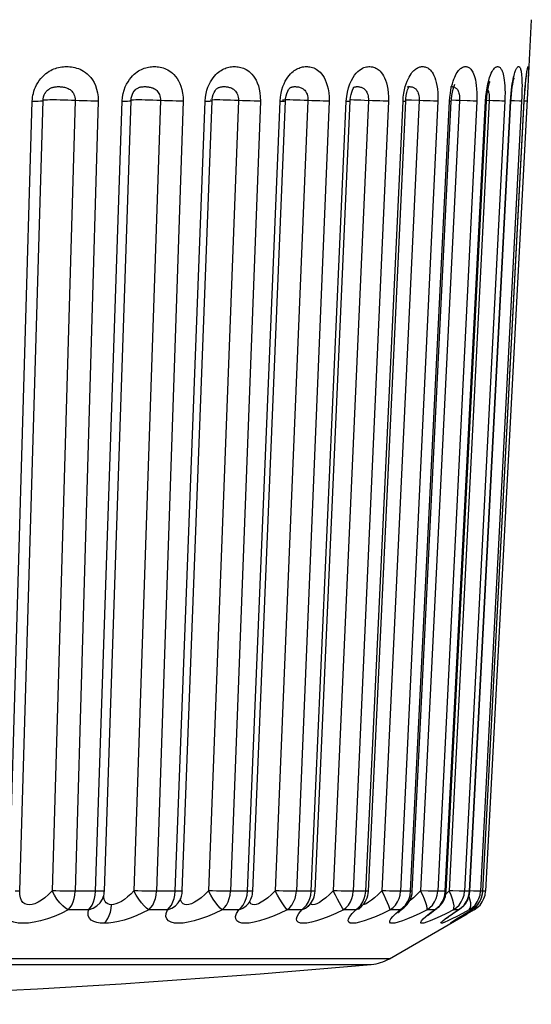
# Model space of a CAD drawing. Extents: x -841 to -216, y -127 to 601.
# Tile 18 of 201: x -528 to -524, y -127 to -119. Entities that reach past the tile are written whole.
import ezdxf

# ---------------------------------------------------------------- set-up
doc = ezdxf.new("R2010")
doc.units = 0
doc.header["$LTSCALE"] = 23.1
doc.layers.add('HEATSINK_AM_0', color=7, linetype='CONTINUOUS')

msp = doc.modelspace()

# ---------------------------------------------------------------- linework, layer by layer
at = {"layer": 'HEATSINK_AM_0', "color": 7}
for p, q in [((-523.885, -119.2672), (-523.9156, -119.8493)), ((-523.9086, -119.71), (-523.9101, -119.7444)), ((-527.7388, -119.8473), (-527.7387, -119.8471)), ((-527.0254, -119.8238), (-527.0253, -119.8237)), ((-526.3774, -119.8135), (-526.377, -119.8132)), ((-525.8035, -119.8126), (-525.8009, -119.8098)), ((-525.7985, -119.8077), (-525.7984, -119.8076)), ((-525.3348, -119.8084), (-525.3241, -119.7767)), ((-525.2967, -119.8133), (-525.2926, -119.8065)), ((-525.294, -119.8041), (-525.2939, -119.8041)), ((-523.9156, -119.8493), (-524.2478, -126.1881)), ((-524.245, -119.8776), (-524.2411, -119.8427)), ((-524.2411, -119.8427), (-524.2358, -119.8084)), ((-524.2358, -119.8084), (-524.2296, -119.7767)), ((-528.0267, -126.1881), (-527.8426, -119.9138)), ((-527.9414, -126.1839), (-527.7575, -119.9097)), ((-527.5021, -119.9093), (-527.6861, -126.1835)), ((-527.3201, -119.9138), (-527.504, -126.1881)), ((-527.341, -126.1881), (-527.1293, -119.9138)), ((-527.2711, -126.1847), (-527.0597, -119.9105)), ((-527.1293, -119.9138), (-527.1266, -119.8825)), ((-527.0611, -119.9069), (-527.064, -119.9081)), ((-526.8256, -119.9093), (-527.0372, -126.1835)), ((-526.6465, -119.9138), (-526.8579, -126.1881)), ((-526.7087, -126.1881), (-526.4719, -119.9138)), ((-526.6531, -126.1854), (-526.4165, -119.9112)), ((-526.4719, -119.9138), (-526.4692, -119.8831)), ((-526.2083, -119.9093), (-526.445, -126.1835)), ((-526.4279, -119.9068), (-526.4285, -119.9073)), ((-526.034, -119.9138), (-526.2706, -126.1881)), ((-526.1367, -126.1881), (-525.8773, -119.9138)), ((-526.0941, -126.1861), (-525.8348, -119.9118)), ((-525.6568, -119.9093), (-525.9161, -126.1835)), ((-525.8773, -119.9138), (-525.8745, -119.8817)), ((-525.8565, -119.9059), (-525.8585, -119.9067)), ((-525.8348, -119.9118), (-525.8336, -119.8953)), ((-525.8336, -119.8953), (-525.8298, -119.8728)), ((-525.4893, -119.9138), (-525.7485, -126.1881)), ((-525.6315, -126.1881), (-525.3523, -119.9138)), ((-525.6002, -126.1866), (-525.3212, -119.9124)), ((-525.1773, -119.9093), (-525.4563, -126.1835)), ((-525.3523, -119.9138), (-525.3492, -119.8776)), ((-525.0183, -119.9138), (-525.2973, -126.1881)), ((-525.1984, -126.1881), (-524.9025, -119.9138)), ((-525.1769, -126.1871), (-524.8812, -119.9129)), ((-524.7749, -119.9093), (-525.0705, -126.1835)), ((-524.6262, -119.9138), (-524.9219, -126.1881)), ((-524.9025, -119.9138), (-524.8999, -119.8817)), ((-524.8812, -119.9129), (-524.88, -119.8962)), ((-524.88, -119.8962), (-524.8765, -119.8692)), ((-524.8422, -126.1881), (-524.5329, -119.9138)), ((-524.7749, -119.9093), (-524.8341, -119.9068)), ((-524.8288, -126.1875), (-524.5196, -119.9133)), ((-524.454, -119.9093), (-524.7631, -126.1835)), ((-524.3174, -119.9138), (-524.6265, -126.1881)), ((-524.5669, -126.1881), (-524.2475, -119.9138)), ((-524.5597, -126.1878), (-524.2404, -119.9135)), ((-524.2182, -119.9093), (-524.5374, -126.1835)), ((-524.5329, -119.9138), (-524.5305, -119.8817)), ((-524.3948, -119.9118), (-524.454, -119.9093)), ((-524.0951, -119.9138), (-524.4143, -126.1881)), ((-524.3754, -126.1881), (-524.0495, -119.9138)), ((-524.3725, -126.188), (-524.0467, -119.9137)), ((-523.9618, -119.9138), (-524.2876, -126.1881)), ((-524.2698, -126.1881), (-523.941, -119.9138)), ((-524.2475, -119.9138), (-524.245, -119.8776)), ((-524.2404, -119.9135), (-524.2385, -119.8859)), ((-524.1887, -119.9106), (-524.24, -119.9083)), ((-524.1382, -119.9127), (-524.1887, -119.9106)), ((-524.0495, -119.9138), (-524.0467, -119.9137)), ((-524.017, -119.9118), (-524.0465, -119.9104)), ((-523.9793, -119.9134), (-524.017, -119.9118)), ((-523.941, -119.9138), (-523.9391, -119.8817)), ((-523.941, -119.9138), (-523.9405, -119.9138)), ((-523.919, -119.9138), (-523.9404, -119.9128)), ((-527.3175, -126.188), (-527.504, -126.1881)), ((-527.28, -126.2348), (-527.2798, -126.2343)), ((-527.2757, -126.2328), (-527.2761, -126.2205)), ((-526.6876, -126.188), (-526.8579, -126.1881)), ((-526.7175, -126.2459), (-526.7114, -126.2175)), ((-526.7114, -126.2175), (-526.7087, -126.1881)), ((-526.1567, -126.2726), (-526.1465, -126.2459)), ((-526.1465, -126.2459), (-526.1398, -126.2175)), ((-526.1398, -126.2175), (-526.1367, -126.1881)), ((-525.6348, -126.2175), (-525.6315, -126.1881)), ((-525.1984, -126.1881), (-525.2973, -126.1881)), ((-525.2019, -126.2175), (-525.1984, -126.1881)), ((-525.128, -126.2387), (-525.1531, -126.2595)), ((-524.8422, -126.1881), (-524.9219, -126.1881)), ((-524.8459, -126.2175), (-524.8422, -126.1881)), ((-524.7631, -126.1835), (-524.7923, -126.2134)), ((-524.7039, -126.186), (-524.7631, -126.1835)), ((-524.5669, -126.1881), (-524.6265, -126.1881)), ((-524.592, -126.2726), (-524.5791, -126.2459)), ((-524.5374, -126.1835), (-524.5628, -126.2104)), ((-524.3754, -126.1881), (-524.4143, -126.1881)), ((-524.3725, -126.188), (-524.3754, -126.1881)), ((-524.3427, -126.186), (-524.3723, -126.1846)), ((-524.3051, -126.1876), (-524.3427, -126.186)), ((-524.2916, -126.2177), (-524.2876, -126.1881)), ((-524.2693, -126.1881), (-524.2876, -126.1881)), ((-524.274, -126.2725), (-524.2606, -126.2459)), ((-524.2738, -126.2175), (-524.2698, -126.1881)), ((-524.2478, -126.1881), (-524.2693, -126.1871)), ((-527.3959, -126.3345), (-527.5571, -126.3345)), ((-526.7707, -126.3345), (-526.9183, -126.3345)), ((-526.6741, -126.2634), (-526.674, -126.2632)), ((-526.2052, -126.3345), (-526.3376, -126.3345)), ((-525.7056, -126.3345), (-525.8214, -126.3345)), ((-525.2774, -126.3345), (-525.3753, -126.3345)), ((-525.2774, -126.3345), (-525.2507, -126.3231)), ((-525.2507, -126.3231), (-525.2353, -126.3115)), ((-525.246, -126.3218), (-525.2349, -126.3112)), ((-525.2353, -126.3115), (-525.2351, -126.3113)), ((-525.2094, -126.2932), (-525.2215, -126.2955)), ((-525.0041, -126.3345), (-525.0143, -126.3042)), ((-524.9253, -126.3345), (-525.0041, -126.3345)), ((-524.959, -126.3633), (-524.9253, -126.3345)), ((-524.9253, -126.3345), (-524.9014, -126.3231)), ((-524.9037, -126.3254), (-524.8963, -126.3193)), ((-524.9014, -126.3231), (-524.897, -126.3199)), ((-524.897, -126.3199), (-524.8967, -126.3197)), ((-524.8828, -126.2967), (-524.8664, -126.2726)), ((-524.653, -126.3345), (-524.712, -126.3345)), ((-524.653, -126.3345), (-524.6358, -126.3258)), ((-524.6492, -126.3355), (-524.635, -126.3253)), ((-524.6358, -126.3258), (-524.6356, -126.3256)), ((-524.609, -126.2967), (-524.592, -126.2726)), ((-524.5022, -126.3345), (-524.5577, -126.3633)), ((-524.507, -126.3633), (-524.4637, -126.3345)), ((-524.4637, -126.3345), (-524.5022, -126.3345)), ((-524.4637, -126.3345), (-524.4549, -126.33)), ((-524.4602, -126.3335), (-524.4542, -126.3296)), ((-524.4549, -126.33), (-524.4547, -126.3299)), ((-524.3376, -126.3345), (-524.3923, -126.3662)), ((-524.3593, -126.3345), (-524.3769, -126.3345)), ((-524.368, -126.34), (-524.3561, -126.3328)), ((-524.3593, -126.3345), (-524.3565, -126.333)), ((-524.3376, -126.3345), (-524.313, -126.3175)), ((-525.0106, -126.7231), (-524.3925, -126.3663)), ((-524.5577, -126.3633), (-524.6069, -126.3876)), ((-524.542, -126.3876), (-524.507, -126.3633)), ((-524.494, -126.4182), (-524.4819, -126.4104)), ((-524.4641, -126.4074), (-524.4914, -126.4228)), ((-524.4819, -126.4104), (-524.4666, -126.4007)), ((-524.4779, -126.4076), (-524.4462, -126.3876)), ((-524.4666, -126.4007), (-524.4486, -126.3894)), ((-524.4486, -126.3894), (-524.4282, -126.3767)), ((-524.4462, -126.3876), (-524.4282, -126.3767)), ((-524.4282, -126.3767), (-524.368, -126.34)), ((-524.4171, -126.3699), (-524.4067, -126.3633)), ((-524.4067, -126.3633), (-524.368, -126.34)), ((-524.3923, -126.3662), (-524.3925, -126.3663)), ((-524.4914, -126.4228), (-524.5108, -126.4335)), ((-524.5071, -126.427), (-524.4987, -126.4213)), ((-524.4987, -126.4213), (-524.494, -126.4182)), ((-525.0106, -126.7231), (-539.4289, -126.7231)), ((-539.2856, -126.7685), (-526.4555, -126.7685)), ((-526.4555, -126.7685), (-526.1626, -126.7685)), ((-526.1626, -126.7685), (-525.3235, -126.7685)), ((-525.3235, -126.7685), (-525.2219, -126.7685)), ((-525.2219, -126.7685), (-525.154, -126.7685))]:
    msp.add_line(p, q, dxfattribs=at)
for points in [[(-527.8377, -119.8677), (-527.8344, -119.8522), (-527.8301, -119.836), (-527.8245, -119.8194), (-527.8176, -119.8022), (-527.8094, -119.7848), (-527.7996, -119.7675), (-527.7886, -119.7507), (-527.7763, -119.7348), (-527.7631, -119.72), (-527.7495, -119.7068), (-527.7358, -119.6952), (-527.7225, -119.6854), (-527.7094, -119.677), (-527.6968, -119.6699), (-527.6843, -119.6638), (-527.6719, -119.6585), (-527.6595, -119.654), (-527.6469, -119.6501), (-527.6343, -119.6468), (-527.6217, -119.6442), (-527.609, -119.6422), (-527.5964, -119.6407), (-527.5838, -119.6399), (-527.5712, -119.6395), (-527.5586, -119.6398), (-527.5456, -119.6406), (-527.5324, -119.642), (-527.5188, -119.6442), (-527.505, -119.6472), (-527.4911, -119.651), (-527.4773, -119.6557), (-527.4637, -119.6613), (-527.45, -119.668), (-527.4359, -119.6761), (-527.4218, -119.6858), (-527.4074, -119.6974), (-527.3931, -119.7111), (-527.3791, -119.7271), (-527.3656, -119.7455), (-527.3531, -119.7667), (-527.3419, -119.7907), (-527.3323, -119.8181), (-527.3251, -119.848), (-527.3211, -119.8799), (-527.3201, -119.9138)], [(-527.105, -119.8011), (-527.0947, -119.779), (-527.0836, -119.7593), (-527.0718, -119.7417), (-527.0597, -119.7262), (-527.0474, -119.7126), (-527.0351, -119.7008), (-527.0231, -119.6906), (-527.0114, -119.6819), (-526.9999, -119.6743), (-526.9886, -119.6678), (-526.9774, -119.6621), (-526.9662, -119.6572), (-526.9548, -119.6529), (-526.9434, -119.6493), (-526.9319, -119.6462), (-526.9203, -119.6437), (-526.9088, -119.6419), (-526.8974, -119.6406), (-526.886, -119.6398), (-526.8748, -119.6395)], [(-526.8748, -119.6395), (-526.8637, -119.6398), (-526.8523, -119.6406), (-526.8406, -119.642), (-526.8287, -119.644), (-526.8165, -119.6467), (-526.8044, -119.6503), (-526.7924, -119.6545), (-526.7805, -119.6596), (-526.7685, -119.6656), (-526.7565, -119.6728), (-526.7442, -119.6814), (-526.7317, -119.6915), (-526.7193, -119.7035), (-526.707, -119.7173), (-526.695, -119.7334), (-526.6837, -119.7517), (-526.6731, -119.7725), (-526.6638, -119.7959), (-526.656, -119.8224), (-526.6502, -119.8511), (-526.6471, -119.8815), (-526.6465, -119.9138)], [(-526.4402, -119.7807), (-526.4301, -119.7611), (-526.4195, -119.7437), (-526.4085, -119.7282), (-526.3974, -119.7146), (-526.3863, -119.7026), (-526.3754, -119.6924), (-526.3648, -119.6835), (-526.3544, -119.6759), (-526.3443, -119.6693), (-526.3342, -119.6635), (-526.3242, -119.6585), (-526.314, -119.6541), (-526.3038, -119.6503), (-526.2935, -119.6471), (-526.2832, -119.6445), (-526.2729, -119.6425), (-526.2627, -119.641), (-526.2525, -119.64), (-526.2423, -119.6396), (-526.2321, -119.6396), (-526.2217, -119.6402), (-526.2112, -119.6414), (-526.2004, -119.6432), (-526.1893, -119.6457), (-526.1781, -119.649), (-526.167, -119.6531), (-526.1561, -119.658), (-526.1452, -119.6638), (-526.1343, -119.6708), (-526.1231, -119.6791), (-526.1117, -119.6891), (-526.1003, -119.7008), (-526.0891, -119.7145), (-526.0782, -119.7304), (-526.0678, -119.7486), (-526.0582, -119.7693), (-526.0497, -119.7926), (-526.0425, -119.8194), (-526.0372, -119.8487), (-526.0344, -119.8801), (-526.034, -119.9138)], [(-525.8459, -119.7759), (-525.8362, -119.756), (-525.826, -119.7384), (-525.8156, -119.7229), (-525.8051, -119.7093), (-525.7947, -119.6976), (-525.7846, -119.6876), (-525.7748, -119.6791), (-525.7652, -119.6718), (-525.7558, -119.6654), (-525.7463, -119.6599), (-525.7369, -119.6551), (-525.7273, -119.651), (-525.7178, -119.6476), (-525.7082, -119.6448), (-525.6986, -119.6426), (-525.6891, -119.641), (-525.6796, -119.64), (-525.6701, -119.6396), (-525.6606, -119.6397), (-525.651, -119.6404), (-525.6412, -119.6417), (-525.6311, -119.6438), (-525.6209, -119.6467), (-525.6106, -119.6504), (-525.6004, -119.655), (-525.5904, -119.6605), (-525.5803, -119.6672), (-525.5701, -119.6752), (-525.5599, -119.6848), (-525.5494, -119.6964), (-525.5392, -119.71), (-525.5291, -119.7259), (-525.5196, -119.7444), (-525.5107, -119.7656), (-525.5029, -119.7897), (-525.4964, -119.8173), (-525.4917, -119.8474), (-525.4894, -119.8795), (-525.4893, -119.9138)], [(-525.3241, -119.7767), (-525.312, -119.7496), (-525.2991, -119.7262), (-525.2861, -119.707), (-525.273, -119.691), (-525.2601, -119.678), (-525.2475, -119.6675), (-525.2353, -119.6592), (-525.2237, -119.6528), (-525.2128, -119.648), (-525.2024, -119.6445), (-525.1926, -119.642), (-525.1832, -119.6405), (-525.1739, -119.6397), (-525.1646, -119.6396), (-525.1551, -119.6403), (-525.1455, -119.6417), (-525.1359, -119.6441), (-525.1264, -119.6474), (-525.1173, -119.6514), (-525.1085, -119.6564), (-525.1, -119.6621), (-525.0917, -119.6689), (-525.0832, -119.6771), (-525.0746, -119.6869), (-525.066, -119.6986), (-525.0576, -119.7123), (-525.0494, -119.7283), (-525.0416, -119.7467), (-525.0345, -119.7678), (-525.0283, -119.7917), (-525.0232, -119.8189), (-525.0196, -119.8486), (-525.0181, -119.8802), (-525.0183, -119.9138)], [(-524.8772, -119.7759), (-524.8698, -119.756), (-524.8621, -119.7384), (-524.8543, -119.7229), (-524.8464, -119.7093), (-524.8387, -119.6976), (-524.8312, -119.6877), (-524.8239, -119.6791), (-524.8169, -119.6718), (-524.8099, -119.6654), (-524.8031, -119.6599), (-524.7962, -119.6551), (-524.7893, -119.651), (-524.7823, -119.6476), (-524.7754, -119.6448), (-524.7685, -119.6426), (-524.7617, -119.641), (-524.7549, -119.64), (-524.7481, -119.6396), (-524.7414, -119.6397), (-524.7345, -119.6404), (-524.7276, -119.6417), (-524.7205, -119.6438), (-524.7133, -119.6467), (-524.7061, -119.6504), (-524.699, -119.655), (-524.692, -119.6605), (-524.6851, -119.6672), (-524.6781, -119.6752), (-524.6711, -119.6848), (-524.664, -119.6964), (-524.6571, -119.71), (-524.6504, -119.7259), (-524.6441, -119.7444), (-524.6383, -119.7656), (-524.6334, -119.7897), (-524.6294, -119.8172), (-524.6267, -119.8474), (-524.6257, -119.8795), (-524.6262, -119.9138)], [(-524.5111, -119.7759), (-524.505, -119.756), (-524.4986, -119.7384), (-524.4922, -119.7229), (-524.4858, -119.7093), (-524.4796, -119.6976), (-524.4735, -119.6877), (-524.4676, -119.6791), (-524.462, -119.6718), (-524.4564, -119.6654), (-524.4509, -119.6599), (-524.4455, -119.6551), (-524.44, -119.651), (-524.4345, -119.6476), (-524.429, -119.6448), (-524.4236, -119.6426), (-524.4182, -119.641), (-524.4129, -119.64), (-524.4076, -119.6396), (-524.4023, -119.6397), (-524.397, -119.6404), (-524.3916, -119.6417), (-524.3861, -119.6438), (-524.3806, -119.6467), (-524.3751, -119.6504), (-524.3697, -119.655), (-524.3643, -119.6605), (-524.3591, -119.6672), (-524.3538, -119.6752), (-524.3485, -119.6848), (-524.3432, -119.6964), (-524.3381, -119.71), (-524.3332, -119.7259), (-524.3286, -119.7444), (-524.3245, -119.7656), (-524.3211, -119.7897), (-524.3184, -119.8172), (-524.3168, -119.8474), (-524.3165, -119.8795), (-524.3174, -119.9138)], [(-524.2296, -119.7767), (-524.2229, -119.7496), (-524.216, -119.7262), (-524.2091, -119.707), (-524.2023, -119.6911), (-524.1957, -119.678), (-524.1894, -119.6675), (-524.1834, -119.6592), (-524.1777, -119.6528), (-524.1724, -119.648), (-524.1675, -119.6445), (-524.1629, -119.642), (-524.1585, -119.6405), (-524.1542, -119.6397), (-524.15, -119.6396), (-524.1457, -119.6403), (-524.1414, -119.6417), (-524.1371, -119.6441), (-524.133, -119.6474), (-524.1291, -119.6514), (-524.1253, -119.6564), (-524.1218, -119.6621), (-524.1184, -119.6689), (-524.1149, -119.6771), (-524.1115, -119.6869), (-524.1082, -119.6986), (-524.105, -119.7123), (-524.102, -119.7283), (-524.0994, -119.7467), (-524.097, -119.7678), (-524.0952, -119.7917), (-524.094, -119.8189), (-524.0935, -119.8486), (-524.0938, -119.8802), (-524.0951, -119.9138)], [(-524.0419, -119.8238), (-524.0387, -119.7984), (-524.0354, -119.7759), (-524.0319, -119.756), (-524.0285, -119.7384), (-524.0252, -119.7229), (-524.0219, -119.7093), (-524.0187, -119.6976), (-524.0157, -119.6877), (-524.0129, -119.6791), (-524.0101, -119.6718), (-524.0075, -119.6654), (-524.005, -119.6599), (-524.0025, -119.6551), (-524, -119.651), (-523.9975, -119.6476), (-523.9951, -119.6448), (-523.9928, -119.6426), (-523.9905, -119.641), (-523.9883, -119.64), (-523.9861, -119.6396), (-523.984, -119.6397), (-523.9819, -119.6404), (-523.9798, -119.6417), (-523.9776, -119.6438), (-523.9756, -119.6467), (-523.9735, -119.6504), (-523.9716, -119.655), (-523.9698, -119.6605), (-523.968, -119.6672), (-523.9663, -119.6752), (-523.9647, -119.6848), (-523.9632, -119.6964), (-523.9618, -119.71), (-523.9606, -119.7259), (-523.9596, -119.7444), (-523.959, -119.7656), (-523.9586, -119.7897), (-523.9587, -119.8172), (-523.9592, -119.8474), (-523.9602, -119.8795), (-523.9618, -119.9138)], [(-523.9309, -119.7759), (-523.9289, -119.756), (-523.927, -119.7384), (-523.9253, -119.7229), (-523.9236, -119.7093), (-523.922, -119.6976), (-523.9206, -119.6877), (-523.9193, -119.6791), (-523.9182, -119.6718), (-523.9171, -119.6654), (-523.916, -119.6599), (-523.915, -119.6551), (-523.9141, -119.651), (-523.9132, -119.6476), (-523.9124, -119.6448), (-523.9117, -119.6426), (-523.911, -119.641), (-523.9104, -119.64), (-523.9098, -119.6396), (-523.9092, -119.6397), (-523.9088, -119.6404), (-523.9083, -119.6417), (-523.908, -119.6438), (-523.9077, -119.6467), (-523.9074, -119.6504), (-523.9073, -119.655), (-523.9072, -119.6605), (-523.9073, -119.6672), (-523.9074, -119.6752), (-523.9076, -119.6848), (-523.908, -119.6964), (-523.9086, -119.71)], [(-523.9219, -119.704), (-523.9205, -119.6942), (-523.9193, -119.6874), (-523.9186, -119.6834)], [(-524.2693, -126.1881), (-523.9402, -119.9089), (-523.9384, -119.8779), (-523.9364, -119.8481), (-523.9343, -119.8202), (-523.932, -119.7943), (-523.9298, -119.7709), (-523.9277, -119.75), (-523.9256, -119.7319), (-523.9237, -119.7166), (-523.9219, -119.704)], [(-524.2304, -119.8243), (-524.2253, -119.7995), (-524.2201, -119.7797), (-524.2155, -119.7653), (-524.2124, -119.7574)], [(-524.0467, -119.9137), (-524.0454, -119.8926), (-524.0428, -119.8604), (-524.0396, -119.8306), (-524.036, -119.8038), (-524.0322, -119.7803), (-524.0284, -119.7606), (-524.0249, -119.7449), (-524.0219, -119.7339), (-524.0201, -119.7282)], [(-527.7575, -119.9097), (-527.7565, -119.8976), (-527.7531, -119.88), (-527.7474, -119.8635), (-527.7399, -119.849), (-527.7387, -119.8471)], [(-527.7387, -119.8471), (-527.7365, -119.8439), (-527.7317, -119.8374), (-527.7264, -119.8315), (-527.721, -119.8262), (-527.7154, -119.8215), (-527.7099, -119.8175), (-527.7045, -119.8141), (-527.6991, -119.8112), (-527.6936, -119.8087), (-527.6881, -119.8065), (-527.6824, -119.8047), (-527.6764, -119.803), (-527.6702, -119.8017), (-527.6638, -119.8006), (-527.6571, -119.7998), (-527.6502, -119.7991), (-527.6431, -119.7988), (-527.6358, -119.7986), (-527.6283, -119.7987), (-527.6206, -119.7991), (-527.6127, -119.7997), (-527.6045, -119.8006), (-527.5963, -119.8018), (-527.5883, -119.8034), (-527.5804, -119.8054), (-527.5727, -119.8077), (-527.5653, -119.8104), (-527.5579, -119.8137), (-527.5505, -119.8177), (-527.5433, -119.8224), (-527.5362, -119.8279), (-527.5295, -119.8343), (-527.5231, -119.8418), (-527.5172, -119.8503), (-527.5121, -119.8599), (-527.5077, -119.8709), (-527.5044, -119.8829), (-527.5025, -119.8957), (-527.5021, -119.9093)], [(-527.1266, -119.8825), (-527.1216, -119.8533), (-527.1141, -119.826), (-527.105, -119.8011)], [(-527.054, -119.874), (-527.0486, -119.8587), (-527.0418, -119.8449), (-527.0342, -119.8335), (-527.0267, -119.8251), (-527.0254, -119.8238)], [(-527.0253, -119.8237), (-527.0205, -119.8196), (-527.0158, -119.8161), (-527.0111, -119.813), (-527.0064, -119.8104), (-527.0016, -119.808), (-526.9967, -119.806), (-526.9915, -119.8042), (-526.9862, -119.8027), (-526.9806, -119.8014), (-526.9748, -119.8004), (-526.9688, -119.7996), (-526.9626, -119.7991), (-526.9562, -119.7987), (-526.9497, -119.7986)], [(-526.9497, -119.7986), (-526.9431, -119.7987), (-526.9363, -119.7991), (-526.9291, -119.7997), (-526.9219, -119.8005), (-526.9146, -119.8017), (-526.9073, -119.8031), (-526.9003, -119.8049), (-526.8934, -119.807), (-526.8867, -119.8094), (-526.8801, -119.8124), (-526.8735, -119.8159), (-526.867, -119.82), (-526.8607, -119.8248), (-526.8545, -119.8304), (-526.8486, -119.8369), (-526.8432, -119.8443), (-526.8382, -119.8526), (-526.8338, -119.862), (-526.8301, -119.8726), (-526.8274, -119.8842), (-526.8259, -119.8964), (-526.8256, -119.9093)], [(-526.4692, -119.8831), (-526.4646, -119.8544), (-526.4578, -119.8274)], [(-526.4578, -119.8274), (-526.4494, -119.8027), (-526.4402, -119.7807)], [(-526.4073, -119.8606), (-526.4006, -119.8444), (-526.3933, -119.8313), (-526.3863, -119.8219), (-526.3806, -119.816), (-526.3774, -119.8135)], [(-526.377, -119.8132), (-526.3735, -119.811), (-526.3694, -119.8086), (-526.3652, -119.8065)], [(-526.3652, -119.8065), (-526.3608, -119.8047), (-526.3562, -119.8031), (-526.3514, -119.8018), (-526.3465, -119.8007), (-526.3413, -119.7999), (-526.3358, -119.7993), (-526.3302, -119.7988), (-526.3244, -119.7987), (-526.3184, -119.7987), (-526.3122, -119.7989), (-526.3057, -119.7994), (-526.299, -119.8002), (-526.2922, -119.8012), (-526.2853, -119.8026), (-526.2786, -119.8043), (-526.2721, -119.8063), (-526.2658, -119.8087), (-526.2596, -119.8116), (-526.2534, -119.815), (-526.2472, -119.819), (-526.2412, -119.8238), (-526.2354, -119.8293), (-526.2299, -119.8357), (-526.2247, -119.843), (-526.2201, -119.8513), (-526.2159, -119.8607), (-526.2125, -119.8714), (-526.2099, -119.8832), (-526.2085, -119.8958), (-526.2083, -119.9093)], [(-525.8745, -119.8817), (-525.8698, -119.8517), (-525.8631, -119.8238)], [(-525.8631, -119.8238), (-525.8549, -119.7984), (-525.8459, -119.7759)], [(-525.8298, -119.8728), (-525.824, -119.8521), (-525.817, -119.8346), (-525.8098, -119.8213), (-525.8035, -119.8126)], [(-525.8009, -119.8098), (-525.7996, -119.8085), (-525.7984, -119.8076), (-525.7985, -119.8077)], [(-525.7984, -119.8076), (-525.7976, -119.8071), (-525.7937, -119.8051), (-525.7896, -119.8034), (-525.7854, -119.802), (-525.7809, -119.8008), (-525.7762, -119.7999), (-525.7713, -119.7993), (-525.7661, -119.7988), (-525.7607, -119.7986), (-525.7551, -119.7987), (-525.7492, -119.799), (-525.7431, -119.7996), (-525.7368, -119.8004), (-525.7303, -119.8016), (-525.7239, -119.8032), (-525.7175, -119.8051), (-525.7114, -119.8074), (-525.7054, -119.8101), (-525.6995, -119.8134), (-525.6937, -119.8173), (-525.6879, -119.822), (-525.6824, -119.8275), (-525.6771, -119.8339), (-525.6722, -119.8413), (-525.6677, -119.8498), (-525.6638, -119.8595), (-525.6605, -119.8705), (-525.6582, -119.8827), (-525.6569, -119.8956), (-525.6568, -119.9093)], [(-525.3492, -119.8776), (-525.3435, -119.8427), (-525.3348, -119.8084)], [(-525.3182, -119.8818), (-525.3142, -119.8612), (-525.309, -119.8425), (-525.3029, -119.8261), (-525.2967, -119.8133)], [(-525.2939, -119.8041), (-525.2895, -119.8022), (-525.2848, -119.8007), (-525.2802, -119.7997), (-525.2753, -119.799), (-525.2702, -119.7987), (-525.2648, -119.7987), (-525.259, -119.7989), (-525.2529, -119.7996), (-525.2467, -119.8006), (-525.2405, -119.8019), (-525.2345, -119.8036), (-525.2288, -119.8057), (-525.2235, -119.808), (-525.2183, -119.8108), (-525.2132, -119.8141), (-525.2081, -119.8181), (-525.2032, -119.8229), (-525.1984, -119.8284), (-525.1939, -119.8348), (-525.1897, -119.8423), (-525.186, -119.8507), (-525.1827, -119.8603), (-525.18, -119.8712), (-525.1782, -119.8831), (-525.1772, -119.8958), (-525.1773, -119.9093)], [(-524.8999, -119.8817), (-524.896, -119.8517), (-524.8906, -119.8238)], [(-524.8906, -119.8238), (-524.8842, -119.7984), (-524.8772, -119.7759)], [(-524.8765, -119.8692), (-524.8715, -119.8449), (-524.8656, -119.8242), (-524.8593, -119.8078)], [(-524.8683, -119.8019), (-524.8657, -119.8008), (-524.8626, -119.7999), (-524.8593, -119.7993), (-524.8557, -119.7988)], [(-524.8593, -119.8078), (-524.8538, -119.7964), (-524.8507, -119.7913)], [(-524.8557, -119.7988), (-524.852, -119.7986), (-524.848, -119.7987), (-524.8437, -119.799), (-524.8392, -119.7996), (-524.8344, -119.8004), (-524.8295, -119.8016), (-524.8246, -119.8032), (-524.8197, -119.8051)], [(-524.8197, -119.8051), (-524.815, -119.8074), (-524.8104, -119.8101)], [(-524.8104, -119.8101), (-524.8058, -119.8134), (-524.8014, -119.8173), (-524.797, -119.8219), (-524.7928, -119.8275), (-524.7889, -119.8339), (-524.7853, -119.8413), (-524.782, -119.8498), (-524.7792, -119.8595), (-524.777, -119.8705), (-524.7754, -119.8827), (-524.7747, -119.8956), (-524.7749, -119.9093)], [(-524.5305, -119.8817), (-524.527, -119.8517), (-524.5223, -119.8238)], [(-524.5257, -119.8004), (-524.5244, -119.7999), (-524.522, -119.7993), (-524.5193, -119.7988), (-524.5164, -119.7986), (-524.5133, -119.7987), (-524.5098, -119.799), (-524.5062, -119.7996), (-524.5023, -119.8004)], [(-524.5223, -119.8238), (-524.5169, -119.7984), (-524.5111, -119.7759)], [(-524.5156, -119.8696), (-524.5111, -119.8429), (-524.5058, -119.8196)], [(-524.5058, -119.8196), (-524.5003, -119.8011), (-524.4952, -119.7873), (-524.4914, -119.7791)], [(-524.5023, -119.8004), (-524.4983, -119.8016), (-524.4942, -119.8032), (-524.4901, -119.8051), (-524.4862, -119.8074)], [(-524.4862, -119.8074), (-524.4824, -119.8101), (-524.4786, -119.8134), (-524.4749, -119.8173), (-524.4713, -119.8219), (-524.4679, -119.8275), (-524.4647, -119.8339), (-524.4618, -119.8413), (-524.4592, -119.8498), (-524.457, -119.8595), (-524.4553, -119.8705), (-524.4542, -119.8827)], [(-524.2385, -119.8859), (-524.2349, -119.8535), (-524.2304, -119.8243)], [(-524.2301, -119.8229), (-524.2275, -119.8284), (-524.2252, -119.8348), (-524.2231, -119.8422), (-524.2212, -119.8507), (-524.2198, -119.8603)], [(-524.0495, -119.9138), (-524.0474, -119.8817), (-524.0449, -119.8517), (-524.0419, -119.8238)], [(-523.9391, -119.8817), (-523.9371, -119.8517), (-523.9351, -119.8238)], [(-523.9351, -119.8238), (-523.933, -119.7984), (-523.9309, -119.7759)], [(-527.8426, -119.9138), (-527.8418, -119.8984), (-527.8401, -119.883), (-527.8377, -119.8677)], [(-527.8426, -119.9138), (-527.8171, -119.9137), (-527.7953, -119.9134), (-527.778, -119.9127), (-527.7658, -119.9118), (-527.7589, -119.9106), (-527.7575, -119.9097)], [(-527.5021, -119.9093), (-527.531, -119.908), (-527.5613, -119.9068), (-527.5921, -119.9059), (-527.6225, -119.9052), (-527.6516, -119.9048), (-527.6785, -119.9047), (-527.7025, -119.9048), (-527.7228, -119.9052), (-527.7389, -119.9059), (-527.7503, -119.9068), (-527.7566, -119.908), (-527.7574, -119.9085)], [(-527.3201, -119.9138), (-527.3474, -119.9137), (-527.3773, -119.9134), (-527.4086, -119.9127), (-527.4406, -119.9118), (-527.4721, -119.9106), (-527.5021, -119.9093)], [(-527.1293, -119.9138), (-527.1059, -119.9137), (-527.0868, -119.9134), (-527.0724, -119.9127), (-527.0633, -119.9118), (-527.0597, -119.9106), (-527.0597, -119.9105)], [(-527.0597, -119.9105), (-527.0595, -119.907), (-527.0577, -119.8904), (-527.054, -119.874)], [(-526.8256, -119.9093), (-526.8555, -119.908), (-526.8862, -119.9068), (-526.9169, -119.9059), (-526.9466, -119.9052), (-526.9744, -119.9048), (-526.9996, -119.9047), (-527.0215, -119.9048), (-527.0393, -119.9052), (-527.0525, -119.9059), (-527.0595, -119.9067)], [(-526.6465, -119.9138), (-526.672, -119.9137), (-526.7005, -119.9134), (-526.7311, -119.9127), (-526.7628, -119.9118), (-526.7946, -119.9106), (-526.8256, -119.9093)], [(-526.4719, -119.9138), (-526.4509, -119.9137), (-526.4344, -119.9134), (-526.4231, -119.9127), (-526.4173, -119.9118), (-526.4165, -119.9112)], [(-526.4165, -119.9112), (-526.4156, -119.8994), (-526.4124, -119.8794), (-526.4073, -119.8606)], [(-526.2083, -119.9093), (-526.2388, -119.908), (-526.2696, -119.9068), (-526.2997, -119.9059), (-526.3284, -119.9052), (-526.3547, -119.9048), (-526.3779, -119.9047), (-526.3974, -119.9048), (-526.4125, -119.9052), (-526.4161, -119.9055)], [(-526.034, -119.9138), (-526.0574, -119.9137), (-526.0842, -119.9134), (-526.1136, -119.9127), (-526.1448, -119.9118), (-526.1767, -119.9106), (-526.2083, -119.9093)], [(-525.8773, -119.9138), (-525.859, -119.9137), (-525.8455, -119.9134), (-525.8374, -119.9127), (-525.8348, -119.9118)], [(-525.8203, -119.9047), (-525.8371, -119.9048), (-525.8493, -119.9052), (-525.8565, -119.9059)], [(-525.6568, -119.9093), (-525.6876, -119.908), (-525.7181, -119.9068), (-525.7474, -119.9059), (-525.7748, -119.9052), (-525.7993, -119.9048), (-525.8203, -119.9047)], [(-525.4893, -119.9138), (-525.5102, -119.9137), (-525.5351, -119.9134), (-525.5631, -119.9127), (-525.5933, -119.9118), (-525.6249, -119.9106), (-525.6568, -119.9093)], [(-525.3523, -119.9138), (-525.3368, -119.9137), (-525.3264, -119.9134), (-525.3216, -119.9127), (-525.3212, -119.9124)], [(-525.3212, -119.9124), (-525.3207, -119.9035), (-525.3182, -119.8818)], [(-525.1454, -119.9106), (-525.208, -119.908), (-525.2379, -119.9068), (-525.2661, -119.9059), (-525.2918, -119.9052), (-525.3142, -119.9048), (-525.3208, -119.9048)], [(-525.0183, -119.9138), (-525.0366, -119.9137), (-525.0592, -119.9134), (-525.0855, -119.9127), (-525.1145, -119.9118), (-525.1454, -119.9106)], [(-524.9025, -119.9138), (-524.89, -119.9137), (-524.8829, -119.9134), (-524.8812, -119.9129)], [(-524.8341, -119.9068), (-524.8609, -119.9059), (-524.8807, -119.9054)], [(-524.6262, -119.9138), (-524.6417, -119.9137), (-524.6618, -119.9134), (-524.686, -119.9127), (-524.7135, -119.9118), (-524.7434, -119.9106), (-524.7749, -119.9093)], [(-524.5329, -119.9138), (-524.5235, -119.9137), (-524.5197, -119.9134), (-524.5196, -119.9133)], [(-524.5196, -119.9133), (-524.5187, -119.8984), (-524.5156, -119.8696)], [(-524.454, -119.9093), (-524.4836, -119.908), (-524.5192, -119.9065)], [(-524.4542, -119.8827), (-524.4537, -119.8956), (-524.454, -119.9093)], [(-524.3174, -119.9138), (-524.3298, -119.9137), (-524.3472, -119.9134), (-524.3691, -119.9127), (-524.3948, -119.9118)], [(-524.2475, -119.9138), (-524.2414, -119.9137), (-524.2404, -119.9135)], [(-524.2198, -119.8603), (-524.2187, -119.8712), (-524.218, -119.8831), (-524.2179, -119.8958), (-524.2182, -119.9093)], [(-524.0951, -119.9138), (-524.1043, -119.9137), (-524.1189, -119.9134), (-524.1382, -119.9127)], [(-523.9618, -119.9138), (-523.9678, -119.9137), (-523.9793, -119.9134)], [(-527.9414, -126.1839), (-527.9428, -126.1849), (-527.9497, -126.186), (-527.962, -126.1869), (-527.9793, -126.1876)], [(-527.9018, -126.2868), (-527.9166, -126.2757), (-527.9286, -126.2597), (-527.9371, -126.2389), (-527.9416, -126.2135), (-527.9419, -126.2001)], [(-527.6861, -126.1835), (-527.7139, -126.2134), (-527.7421, -126.2387), (-527.7699, -126.2595), (-527.7965, -126.2755), (-527.8215, -126.2867), (-527.8447, -126.2932), (-527.8656, -126.2955), (-527.8846, -126.2933), (-527.9018, -126.2868)], [(-527.504, -126.1881), (-527.5313, -126.188), (-527.5612, -126.1876), (-527.5926, -126.1869), (-527.6245, -126.186), (-527.656, -126.1849), (-527.6861, -126.1835)], [(-527.5571, -126.3345), (-527.5788, -126.3231), (-527.6012, -126.3042), (-527.6245, -126.2797), (-527.6471, -126.2505), (-527.6674, -126.2174), (-527.6861, -126.1835)], [(-527.5571, -126.3345), (-527.5424, -126.3175), (-527.5299, -126.2967), (-527.5195, -126.2725), (-527.5115, -126.2459), (-527.5064, -126.2177), (-527.504, -126.1881)], [(-527.3959, -126.3345), (-527.3809, -126.3175), (-527.3678, -126.2967), (-527.357, -126.2726), (-527.3488, -126.2459), (-527.3434, -126.2175), (-527.341, -126.1881)], [(-527.3959, -126.3345), (-527.361, -126.3231), (-527.3298, -126.3042), (-527.3046, -126.2797), (-527.2862, -126.2505), (-527.28, -126.2348)], [(-527.2711, -126.1847), (-527.2711, -126.1849), (-527.2747, -126.186), (-527.2839, -126.1869), (-527.2983, -126.1876), (-527.3175, -126.188)], [(-527.2149, -126.2954), (-527.2303, -126.2938), (-527.244, -126.2887), (-527.2557, -126.2802), (-527.2651, -126.2681), (-527.2719, -126.2523), (-527.2757, -126.2328)], [(-527.0372, -126.1835), (-527.0625, -126.2099), (-527.0877, -126.2328), (-527.1123, -126.2523), (-527.1359, -126.2682), (-527.1582, -126.2803), (-527.1789, -126.2887), (-527.1979, -126.2938), (-527.2149, -126.2954)], [(-526.8579, -126.1881), (-526.8834, -126.188), (-526.9119, -126.1876), (-526.9425, -126.1869), (-526.9742, -126.186), (-527.0061, -126.1849), (-527.0371, -126.1835)], [(-526.9183, -126.3345), (-526.9368, -126.3231), (-526.9564, -126.3042), (-526.9775, -126.2797), (-526.9986, -126.2505), (-527.0183, -126.2174), (-527.0371, -126.1835)], [(-526.9183, -126.3345), (-526.9016, -126.3175), (-526.8874, -126.2967), (-526.8756, -126.2725), (-526.8665, -126.2459), (-526.8607, -126.2177), (-526.8579, -126.1881)], [(-526.7707, -126.3345), (-526.7538, -126.3175), (-526.739, -126.2967), (-526.7268, -126.2726), (-526.7175, -126.2459)], [(-526.6531, -126.1854), (-526.6539, -126.186), (-526.6598, -126.1869), (-526.6712, -126.1876), (-526.6876, -126.188)], [(-526.6473, -126.2868), (-526.6574, -126.2757), (-526.6641, -126.2597), (-526.666, -126.2457)], [(-526.445, -126.1835), (-526.4746, -126.2134), (-526.5035, -126.2387), (-526.5311, -126.2595), (-526.5567, -126.2755), (-526.58, -126.2867), (-526.6007, -126.2932), (-526.6187, -126.2955), (-526.6342, -126.2933), (-526.6473, -126.2868)], [(-526.1367, -126.1881), (-526.294, -126.188), (-526.3208, -126.1876), (-526.3502, -126.1869), (-526.3814, -126.186), (-526.4133, -126.1849), (-526.445, -126.1835)], [(-526.3376, -126.3345), (-526.3526, -126.3231), (-526.3691, -126.3042), (-526.3879, -126.2797), (-526.4073, -126.2505), (-526.4261, -126.2174), (-526.445, -126.1835)], [(-526.3376, -126.3345), (-526.3192, -126.3175), (-526.3034, -126.2967), (-526.2902, -126.2725), (-526.2802, -126.2459), (-526.2737, -126.2177), (-526.2706, -126.1881)], [(-526.0941, -126.1861), (-526.0966, -126.1869), (-526.1048, -126.1876), (-526.1183, -126.188), (-526.1367, -126.1881)], [(-525.9161, -126.1835), (-525.9461, -126.2134), (-525.9749, -126.2387), (-526.0019, -126.2595), (-526.0267, -126.2755), (-526.0486, -126.2867)], [(-525.6315, -126.1881), (-525.7694, -126.188), (-525.7943, -126.1876), (-525.8223, -126.1869), (-525.8526, -126.186), (-525.8842, -126.1849), (-525.9161, -126.1835)], [(-525.8214, -126.3345), (-525.8328, -126.3231), (-525.846, -126.3042), (-525.8621, -126.2797), (-525.8797, -126.2505), (-525.8974, -126.2174), (-525.9161, -126.1835)], [(-525.8214, -126.3345), (-525.8013, -126.3175), (-525.7841, -126.2967), (-525.7698, -126.2725), (-525.7589, -126.2459), (-525.7519, -126.2177), (-525.7485, -126.1881)], [(-525.6531, -126.2726), (-525.642, -126.2459), (-525.6348, -126.2175)], [(-525.6002, -126.1866), (-525.6006, -126.1869), (-525.6055, -126.1876), (-525.6159, -126.188), (-525.6315, -126.1881)], [(-525.5148, -126.2388), (-525.5411, -126.2596), (-525.5646, -126.2757), (-525.5851, -126.2868)], [(-525.4563, -126.1835), (-525.4864, -126.2135), (-525.5148, -126.2388)], [(-525.2973, -126.1881), (-525.3156, -126.188), (-525.3382, -126.1876), (-525.3644, -126.1869), (-525.3935, -126.186), (-525.4244, -126.1849), (-525.4563, -126.1835)], [(-525.3753, -126.3345), (-525.3829, -126.3231), (-525.3928, -126.3042), (-525.4061, -126.2797), (-525.4216, -126.2505), (-525.438, -126.2174), (-525.4563, -126.1835)], [(-525.3753, -126.3345), (-525.3538, -126.3175), (-525.3354, -126.2967), (-525.3201, -126.2725), (-525.3084, -126.2459), (-525.3009, -126.2177), (-525.2973, -126.1881)], [(-525.2214, -126.2726), (-525.2096, -126.2459), (-525.2019, -126.2175)], [(-525.1531, -126.2595), (-525.1751, -126.2755), (-525.1939, -126.2867), (-525.2094, -126.2932)], [(-525.1769, -126.1871), (-525.1786, -126.1876), (-525.1858, -126.188), (-525.1984, -126.1881)], [(-525.0705, -126.1835), (-525.1003, -126.2134), (-525.128, -126.2387)], [(-524.9219, -126.1881), (-524.9374, -126.188), (-524.9575, -126.1876), (-524.9817, -126.1869), (-525.0092, -126.186), (-525.0391, -126.1849), (-525.0705, -126.1835)], [(-525.0143, -126.3042), (-525.0247, -126.2797), (-525.0379, -126.2505), (-525.0529, -126.2174), (-525.0705, -126.1835)], [(-525.0041, -126.3345), (-524.9815, -126.3175), (-524.9621, -126.2967), (-524.9459, -126.2725), (-524.9337, -126.2459), (-524.9257, -126.2177), (-524.9219, -126.1881)], [(-524.8664, -126.2726), (-524.854, -126.2459), (-524.8459, -126.2175)], [(-524.7923, -126.2134), (-524.819, -126.2387), (-524.8426, -126.2595), (-524.8526, -126.2674)], [(-524.8288, -126.1875), (-524.8289, -126.1876), (-524.8328, -126.188), (-524.8422, -126.1881)], [(-524.712, -126.3345), (-524.7119, -126.3231), (-524.7148, -126.3042), (-524.7221, -126.2797), (-524.7329, -126.2505), (-524.7463, -126.2174), (-524.7631, -126.1835)], [(-524.712, -126.3345), (-524.6886, -126.3175), (-524.6683, -126.2967), (-524.6515, -126.2725), (-524.6387, -126.2459), (-524.6304, -126.2177), (-524.6265, -126.1881)], [(-524.6265, -126.1881), (-524.6389, -126.188), (-524.6564, -126.1876), (-524.6782, -126.1869), (-524.7039, -126.186)], [(-524.5791, -126.2459), (-524.5707, -126.2175), (-524.5669, -126.1881)], [(-524.5597, -126.1878), (-524.5607, -126.188), (-524.5669, -126.1881)], [(-524.4574, -126.1869), (-524.5079, -126.1849), (-524.5374, -126.1835)], [(-524.5022, -126.3345), (-524.4982, -126.3231), (-524.4975, -126.3042), (-524.5017, -126.2797), (-524.51, -126.2505), (-524.5216, -126.2174), (-524.5374, -126.1835)], [(-524.5022, -126.3345), (-524.4781, -126.3175), (-524.4572, -126.2967), (-524.4399, -126.2725), (-524.4268, -126.2459), (-524.4183, -126.2177), (-524.4143, -126.1881)], [(-524.4143, -126.1881), (-524.4236, -126.188), (-524.4381, -126.1876), (-524.4574, -126.1869)], [(-524.4185, -126.2967), (-524.4012, -126.2726), (-524.388, -126.2459)], [(-524.388, -126.2459), (-524.3793, -126.2175), (-524.3754, -126.1881)], [(-524.3658, -126.2797), (-524.3715, -126.2505), (-524.3789, -126.2253)], [(-524.3593, -126.3345), (-524.3349, -126.3175), (-524.3136, -126.2967), (-524.296, -126.2726), (-524.2826, -126.2459), (-524.2738, -126.2175)], [(-524.3137, -126.2725), (-524.3003, -126.2459), (-524.2916, -126.2177)], [(-524.2876, -126.1881), (-524.2936, -126.188), (-524.3051, -126.1876)], [(-524.2606, -126.2459), (-524.2519, -126.2177), (-524.2478, -126.1881)], [(-527.5571, -126.3345), (-527.6129, -126.3632), (-527.6681, -126.3875), (-527.7233, -126.4074), (-527.7766, -126.4228), (-527.8267, -126.4335), (-527.8733, -126.4398), (-527.9157, -126.4419), (-527.9542, -126.4398), (-527.9893, -126.4336), (-528.0196, -126.423), (-528.0445, -126.4076), (-528.0627, -126.3876), (-528.0723, -126.3633), (-528.0739, -126.3345)], [(-527.2726, -126.4418), (-527.3039, -126.4403), (-527.3315, -126.4355), (-527.3556, -126.4274), (-527.3753, -126.4158), (-527.3899, -126.4006), (-527.3986, -126.382), (-527.4005, -126.3599), (-527.3959, -126.3345)], [(-527.2726, -126.4418), (-527.2569, -126.4248), (-527.2431, -126.404), (-527.2318, -126.38), (-527.2232, -126.3534), (-527.2175, -126.3249), (-527.2149, -126.2954)], [(-526.9183, -126.3345), (-526.9689, -126.36), (-527.0184, -126.382), (-527.0673, -126.4007), (-527.1145, -126.4159), (-527.1588, -126.4274), (-527.2002, -126.4355), (-527.2381, -126.4403), (-527.2726, -126.4418)], [(-526.3376, -126.3345), (-526.3966, -126.3632), (-526.453, -126.3875), (-526.5076, -126.4074), (-526.5588, -126.4228), (-526.6052, -126.4335), (-526.6468, -126.4398), (-526.6832, -126.4419), (-526.7146, -126.4398), (-526.7414, -126.4336), (-526.7624, -126.423), (-526.7768, -126.4076), (-526.7837, -126.3876), (-526.7815, -126.3633), (-526.7707, -126.3345)], [(-526.7707, -126.3345), (-526.7373, -126.3231), (-526.7078, -126.3042), (-526.6845, -126.2797), (-526.6741, -126.2634)], [(-525.8214, -126.3345), (-525.8809, -126.3632), (-525.9371, -126.3875), (-525.9905, -126.4074), (-526.0397, -126.4228), (-526.0835, -126.4335), (-526.122, -126.4398), (-526.1548, -126.4419), (-526.1821, -126.4398), (-526.2043, -126.4336), (-526.2202, -126.423), (-526.2291, -126.4076), (-526.2302, -126.3876), (-526.2221, -126.3633), (-526.2052, -126.3345)], [(-526.2052, -126.3345), (-526.1865, -126.3175), (-526.1702, -126.2967), (-526.1567, -126.2726)], [(-526.2052, -126.3345), (-526.1737, -126.3231), (-526.1462, -126.3042), (-526.1282, -126.2843)], [(-526.1295, -126.2861), (-526.1297, -126.2865), (-526.1289, -126.2854), (-526.1282, -126.2844)], [(-526.1083, -126.2868), (-526.1159, -126.2757), (-526.118, -126.2674)], [(-526.0486, -126.2867), (-526.0678, -126.2932), (-526.084, -126.2955), (-526.0975, -126.2933), (-526.1083, -126.2868)], [(-525.3753, -126.3345), (-525.4348, -126.3633), (-525.4902, -126.3876), (-525.5419, -126.4075), (-525.5887, -126.4229), (-525.6294, -126.4336), (-525.6642, -126.4398), (-525.693, -126.4419), (-525.7158, -126.4398), (-525.7331, -126.4335), (-525.7438, -126.4228), (-525.7471, -126.4074), (-525.7423, -126.3875), (-525.7284, -126.3632), (-525.7056, -126.3345)], [(-525.7056, -126.3345), (-525.6854, -126.3175), (-525.6677, -126.2967), (-525.6531, -126.2726)], [(-525.7056, -126.3345), (-525.6764, -126.3231), (-525.6511, -126.3042), (-525.6469, -126.2998)], [(-525.6539, -126.3073), (-525.6556, -126.3104), (-525.6539, -126.308), (-525.6481, -126.3011), (-525.647, -126.2999)], [(-525.5851, -126.2868), (-525.6025, -126.2933), (-525.6167, -126.2955), (-525.628, -126.2933), (-525.6364, -126.2867)], [(-525.0041, -126.3345), (-525.0629, -126.3632), (-525.1166, -126.3875), (-525.1659, -126.4074), (-525.2096, -126.4228), (-525.2467, -126.4335), (-525.2777, -126.4398), (-525.3022, -126.4419), (-525.3205, -126.4398), (-525.3328, -126.4336), (-525.3382, -126.423), (-525.3359, -126.4076), (-525.3254, -126.3876), (-525.3058, -126.3633), (-525.2774, -126.3345)], [(-525.2774, -126.3345), (-525.2558, -126.3175), (-525.237, -126.2967), (-525.2214, -126.2726)], [(-525.2528, -126.3271), (-525.2557, -126.3322), (-525.2564, -126.3332), (-525.2533, -126.3296), (-525.246, -126.3218)], [(-524.712, -126.3345), (-524.7694, -126.3632), (-524.8211, -126.3875), (-524.8674, -126.4074), (-524.9077, -126.4228), (-524.9409, -126.4335), (-524.9675, -126.4398), (-524.9875, -126.4419), (-525.0009, -126.4398), (-525.0081, -126.4336), (-525.0081, -126.423), (-525.0002, -126.4076), (-524.984, -126.3876), (-524.959, -126.3633)], [(-524.9356, -126.3536), (-524.9376, -126.3563), (-524.9368, -126.3554), (-524.9327, -126.3511), (-524.9256, -126.3443), (-524.9159, -126.3356), (-524.9037, -126.3254)], [(-524.9253, -126.3345), (-524.9026, -126.3175), (-524.8828, -126.2967)], [(-524.7218, -126.3875), (-524.6917, -126.3632), (-524.653, -126.3345)], [(-524.7029, -126.3788), (-524.7032, -126.3792), (-524.7005, -126.3765), (-524.6947, -126.3713), (-524.6864, -126.3642), (-524.6758, -126.3557), (-524.6633, -126.346), (-524.6492, -126.3355)], [(-524.653, -126.3345), (-524.6295, -126.3175), (-524.609, -126.2967)], [(-524.5573, -126.4019), (-524.5578, -126.4024), (-524.5551, -126.4001), (-524.5497, -126.3958), (-524.5422, -126.39), (-524.5327, -126.383), (-524.5216, -126.375), (-524.5087, -126.366), (-524.4941, -126.356), (-524.4778, -126.3451), (-524.4602, -126.3335)], [(-524.3769, -126.3345), (-524.4297, -126.3632), (-524.4756, -126.3875)], [(-524.4637, -126.3345), (-524.4396, -126.3175), (-524.4185, -126.2967)], [(-524.3769, -126.3345), (-524.3525, -126.3175), (-524.3312, -126.2967), (-524.3137, -126.2725)], [(-524.3769, -126.3345), (-524.3691, -126.3231), (-524.3648, -126.3042), (-524.3658, -126.2797)], [(-524.3376, -126.3345), (-524.326, -126.3231), (-524.3181, -126.3042)], [(-524.313, -126.3175), (-524.2917, -126.2967), (-524.274, -126.2725)], [(-524.6862, -126.4229), (-524.7151, -126.4336), (-524.737, -126.4398), (-524.7522, -126.4419), (-524.7605, -126.4398), (-524.7623, -126.4335), (-524.7569, -126.4228), (-524.7434, -126.4074), (-524.7218, -126.3875)], [(-524.6069, -126.3876), (-524.6499, -126.4075), (-524.6862, -126.4229)], [(-524.5466, -126.4228), (-524.5709, -126.4335), (-524.588, -126.4398), (-524.5984, -126.4419), (-524.6017, -126.4398), (-524.5984, -126.4336), (-524.5876, -126.423), (-524.5688, -126.4076), (-524.542, -126.3876)], [(-524.4756, -126.3875), (-524.5146, -126.4074), (-524.5466, -126.4228)], [(-524.5179, -126.4336), (-524.5019, -126.423), (-524.4779, -126.4076)], [(-524.5108, -126.4335), (-524.5229, -126.4398), (-524.5282, -126.4419), (-524.5264, -126.4398), (-524.5179, -126.4336)]]:
    msp.add_lwpolyline(points, dxfattribs=at)
for centre, radius, start, end in [((-528.1213, -126.1786), 0.18, 353.14655, 358.32123), ((-527.451, -126.1786), 0.18, 341.98302, 358.07019), ((-526.8329, -126.1786), 0.18, 331.90997, 357.84034), ((-526.2739, -126.1786), 0.18, 324.05334, 357.63419), ((-525.78, -126.1786), 0.18, 317.69257, 357.45399), ((-525.3567, -126.1786), 0.18, 312.42284, 357.30169), ((-525.0086, -126.1786), 0.18, 308.30919, 357.17894), ((-524.7394, -126.1786), 0.18, 305.1542, 357.08707), ((-524.5522, -126.1786), 0.18, 302.75874, 357.02707), ((-524.4491, -126.1786), 0.18, 300.96806, 356.99958), ((-525.1851, -126.4208), 0.3491, 275.13264, 299.99925), ((-532.2198, -48.1034), 78.9818, 264.867361, 275.132639)]:
    msp.add_arc(centre, radius, start, end, dxfattribs=at)

doc.saveas('drawing.dxf')
